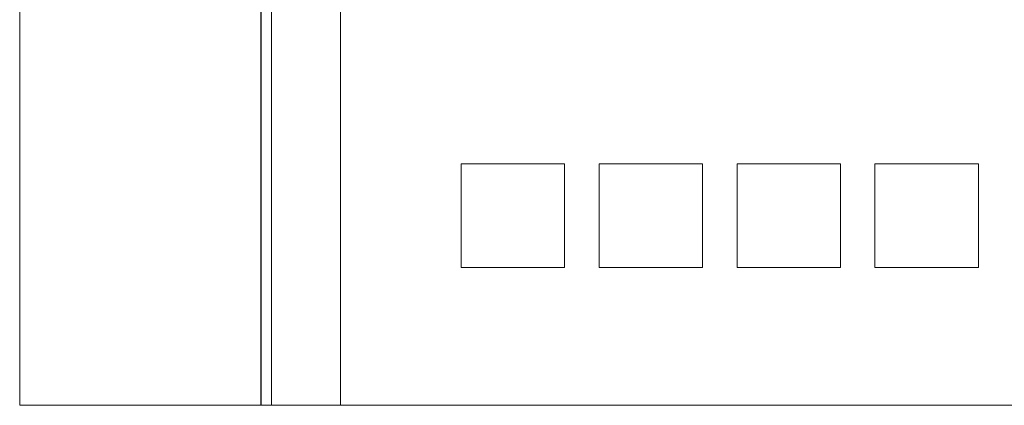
# Model space of a CAD drawing. Header units: inches. Extents: x 0 to 841, y 0 to 594.
# Tile 13 of 129: x 105 to 134, y 382 to 393. Entities that reach past the tile are written whole.
import ezdxf

# ---------------------------------------------------------------- set-up
doc = ezdxf.new("R2010")
doc.units = ezdxf.units.IN
doc.header["$LTSCALE"] = 46.255
doc.header["$MEASUREMENT"] = 0
doc.layers.get('0').update_dxf_attribs({"lineweight": 0})

msp = doc.modelspace()

# ---------------------------------------------------------------- linework, layer by layer
at = {"color": 9, "linetype": 'Continuous'}
for p, q in [((114.479, 557.2624), (114.479, 382.2624)), ((112.1675, 393.7624), (112.1675, 382.2624))]:
    msp.add_line(p, q, dxfattribs=at)
at = {"color": 7, "linetype": 'Continuous'}
for p, q in [((105.1762, 382.2624), (105.1762, 444.3029)), ((112.179, 393.7624), (112.179, 382.2624)), ((117.9762, 389.2624), (120.9762, 389.2624)), ((117.9762, 386.2624), (117.9762, 389.2624)), ((120.9762, 389.2624), (120.9762, 386.2624)), ((121.9762, 389.2624), (124.9762, 389.2624)), ((121.9762, 386.2624), (121.9762, 389.2624)), ((124.9762, 389.2624), (124.9762, 386.2624)), ((125.9762, 389.2624), (128.9762, 389.2624)), ((125.9762, 386.2624), (125.9762, 389.2624)), ((128.9762, 389.2624), (128.9762, 386.2624)), ((129.9762, 389.2624), (132.9762, 389.2624)), ((129.9762, 386.2624), (129.9762, 389.2624)), ((132.9762, 389.2624), (132.9762, 386.2624)), ((120.9762, 386.2624), (117.9762, 386.2624)), ((124.9762, 386.2624), (121.9762, 386.2624)), ((128.9762, 386.2624), (125.9762, 386.2624)), ((132.9762, 386.2624), (129.9762, 386.2624)), ((105.1762, 382.2624), (219.4762, 382.2624))]:
    msp.add_line(p, q, dxfattribs=at)
at = {"color": 3, "linetype": 'Continuous'}
msp.add_line((112.479, 393.7624), (112.479, 382.2624), dxfattribs=at)

doc.saveas('drawing.dxf')
